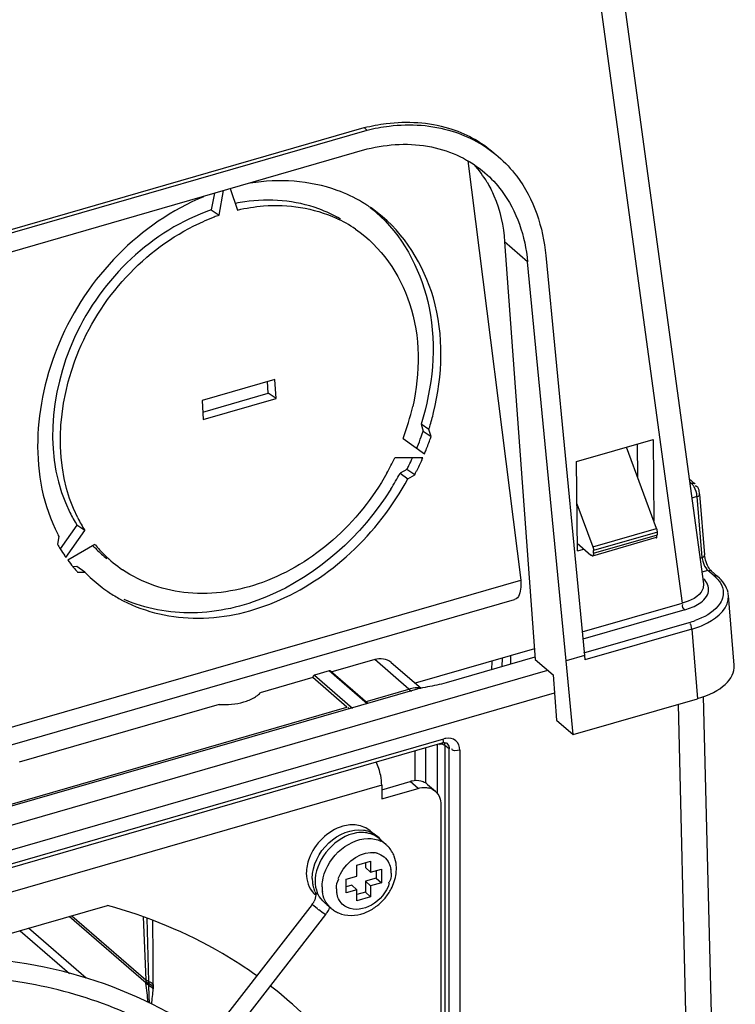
# Model space of a CAD drawing. Header units: inches. Extents: x 0 to 117, y 0 to 83.
# Tile 49 of 64: x 106.73 to 108.07, y 21.32 to 23.17. Entities that reach past the tile are written whole.
import ezdxf

# ---------------------------------------------------------------- set-up
doc = ezdxf.new("R2010")
doc.units = ezdxf.units.IN
doc.header["$LTSCALE"] = 6.431102
doc.header["$MEASUREMENT"] = 0
doc.layers.get('0').update_dxf_attribs({"linetype": 'CONTINUOUS'})

msp = doc.modelspace()

# ---------------------------------------------------------------- linework, layer by layer
at = {"color": 7, "linetype": 'CONTINUOUS'}
for p, q in [((107.7854, 23.7314), (108.0067, 22.1103)), ((107.7468, 23.6878), (107.9671, 22.0741)), ((106.4007, 22.6827), (107.3722, 22.9632)), ((107.3776, 22.9586), (107.3722, 22.9632)), ((106.406, 22.6781), (107.3777, 22.9586)), ((106.4081, 22.6432), (107.3782, 22.9233)), ((107.5663, 22.9012), (107.6653, 22.1172)), ((107.0921, 22.8407), (107.0863, 22.8093)), ((107.101, 22.7993), (107.1095, 22.8457)), ((107.1219, 22.8493), (107.1354, 22.8092)), ((107.0863, 22.8093), (107.101, 22.7993)), ((107.6779, 22.7125), (107.635, 22.7497)), ((107.635, 22.7497), (107.6924, 21.9687)), ((107.7119, 22.7242), (107.7844, 21.976)), ((107.7503, 21.9661), (107.6779, 22.7124)), ((107.2055, 22.4925), (107.0691, 22.4531)), ((107.1929, 22.4668), (107.1916, 22.4884)), ((107.2076, 22.4568), (107.2055, 22.4925)), ((107.0704, 22.4314), (107.1929, 22.4668)), ((107.2076, 22.4568), (107.1929, 22.4668)), ((107.0691, 22.4531), (107.0712, 22.4174)), ((107.0712, 22.4174), (107.2076, 22.4568)), ((107.4933, 22.3985), (107.4786, 22.4085)), ((107.4786, 22.4085), (107.4829, 22.3959)), ((107.4829, 22.3959), (107.4975, 22.3858)), ((107.4975, 22.3858), (107.4933, 22.3985)), ((107.4451, 22.3818), (107.4851, 22.3532)), ((107.7693, 22.3388), (107.9125, 22.3802)), ((107.884, 22.3089), (107.8833, 22.3717)), ((107.9125, 22.3802), (107.9141, 22.2279)), ((107.9193, 22.2138), (107.8628, 22.3658)), ((107.4821, 22.346), (107.4297, 22.3456)), ((107.771, 22.172), (107.7693, 22.3388)), ((107.4523, 22.3242), (107.4395, 22.3168)), ((107.4395, 22.3168), (107.4542, 22.3067)), ((107.467, 22.3142), (107.4523, 22.3242)), ((107.4542, 22.3067), (107.467, 22.3142)), ((107.9799, 22.3063), (107.9909, 22.2969)), ((107.9845, 22.2979), (107.9806, 22.3012)), ((107.9812, 22.297), (107.9845, 22.2979)), ((107.9861, 22.2963), (107.9845, 22.2979)), ((107.9926, 22.2927), (107.9915, 22.2928)), ((107.9947, 22.2734), (107.9848, 22.2705)), ((107.9947, 22.2734), (108.004, 22.1596)), ((107.9996, 22.278), (108.0089, 22.1642)), ((107.7701, 22.2597), (107.8, 22.1794)), ((106.8352, 22.22), (106.8039, 22.1755)), ((106.8144, 22.1596), (106.8499, 22.21)), ((106.8499, 22.21), (106.8352, 22.22)), ((107.8, 22.1794), (107.9193, 22.2138)), ((107.9206, 22.2068), (107.8013, 22.1724)), ((107.9206, 22.2017), (107.9206, 22.2068)), ((106.8014, 22.1988), (106.7987, 22.1841)), ((107.9185, 22.1965), (107.7991, 22.162)), ((107.8013, 22.1672), (107.9206, 22.2017)), ((106.8689, 22.1837), (106.8182, 22.1544)), ((107.7964, 22.163), (107.7709, 22.1855)), ((107.771, 22.172), (107.7829, 22.175)), ((107.8013, 22.1672), (107.8013, 22.1724)), ((108.0001, 22.1584), (108.004, 22.1596)), ((108.0092, 22.1613), (108.0089, 22.1642)), ((106.835, 22.1423), (106.8277, 22.1422)), ((106.8496, 22.1322), (106.835, 22.1423)), ((106.8364, 22.1321), (106.8496, 22.1322)), ((108.0151, 22.1353), (108.0038, 22.132)), ((108.0144, 22.1446), (108.013, 22.1478)), ((108.0134, 22.137), (108.0151, 22.1353)), ((108.0268, 22.1251), (108.0151, 22.1353)), ((108.0189, 22.1371), (108.0174, 22.1392)), ((108.0202, 22.1355), (108.0189, 22.1371)), ((108.0215, 22.1342), (108.0333, 22.124)), ((104.3416, 21.1577), (107.6653, 22.1172)), ((104.3407, 21.1246), (107.6536, 22.0809)), ((108.0643, 21.9579), (108.0537, 22.0881)), ((107.7801, 22.0202), (107.9671, 22.0741)), ((107.972, 22.0615), (107.7815, 22.0065)), ((107.783, 21.9809), (107.9801, 22.0378)), ((107.985, 22.0255), (107.7852, 21.9678)), ((107.985, 22.0255), (107.9956, 21.8954)), ((107.691, 21.9888), (107.4678, 21.9244)), ((107.3921, 21.9684), (107.3102, 21.9448)), ((107.456, 21.9131), (107.3921, 21.9684)), ((107.6913, 21.9727), (107.5254, 21.9248)), ((107.611, 21.9658), (107.6105, 21.9494)), ((107.6303, 21.9551), (107.6308, 21.9715)), ((107.6462, 21.9759), (107.6461, 21.9597)), ((107.6924, 21.9687), (107.7257, 21.94)), ((107.7844, 21.976), (107.7503, 21.9661)), ((107.763, 21.8283), (107.7503, 21.9661)), ((107.7844, 21.976), (107.7852, 21.9678)), ((104.3367, 20.9734), (107.7155, 21.9488)), ((107.423, 21.9632), (107.4787, 21.915)), ((107.2761, 21.9349), (107.1781, 21.9066)), ((107.34, 21.8796), (107.2761, 21.9349)), ((107.3068, 21.9472), (107.2796, 21.9393)), ((107.2796, 21.9393), (107.3508, 21.8776)), ((107.3781, 21.8855), (107.3068, 21.9472)), ((107.3794, 21.8861), (107.3094, 21.9468)), ((107.7257, 21.94), (107.7319, 21.8552)), ((107.467, 21.9121), (105.0189, 21.2054)), ((107.3741, 21.8895), (107.456, 21.9131)), ((104.3353, 20.9269), (107.7281, 21.9063)), ((107.763, 21.8283), (107.9956, 21.8954)), ((108.0309, 20.9365), (108.0072, 21.8992)), ((105.1238, 21.2399), (107.34, 21.8796)), ((107.1014, 21.8845), (106.727, 21.7764)), ((107.9593, 21.8849), (107.9836, 20.8975)), ((107.7319, 21.8552), (107.763, 21.8283)), ((105.0313, 21.1015), (107.5214, 21.8204)), ((105.028, 21.0937), (107.5181, 21.8126)), ((107.4868, 21.8035), (107.4868, 21.7379)), ((107.5097, 21.7174), (107.5097, 21.81)), ((107.5312, 21.8015), (107.5232, 21.8081)), ((107.5232, 21.8081), (107.5232, 19.3506)), ((107.5242, 21.813), (107.5257, 21.8126)), ((107.5257, 21.8126), (107.5268, 21.8119)), ((107.5267, 21.812), (107.5268, 21.8119)), ((107.531, 21.8046), (107.5312, 21.8017)), ((107.5312, 19.3441), (107.5312, 21.8015)), ((107.4677, 21.742), (107.4677, 21.798)), ((107.5512, 21.7992), (107.5512, 19.3415)), ((107.4051, 21.7335), (105.1377, 21.079)), ((107.4051, 21.725), (107.4585, 21.7404)), ((107.4051, 21.7335), (107.4051, 21.7079)), ((107.4051, 21.7079), (107.4733, 21.7276)), ((107.4733, 21.7276), (107.4585, 21.7404)), ((107.4907, 21.735), (107.5055, 21.7222)), ((107.5159, 21.6973), (107.5159, 19.6175)), ((107.3838, 21.6481), (107.3903, 21.6424)), ((107.4003, 21.6337), (107.4133, 21.6225)), ((107.3589, 21.584), (107.3844, 21.5914)), ((107.3589, 21.5635), (107.3589, 21.584)), ((107.3746, 21.5885), (107.3746, 21.5794)), ((107.3746, 21.5794), (107.3844, 21.5709)), ((107.3844, 21.5914), (107.3844, 21.5709)), ((107.3384, 21.5576), (107.3589, 21.5635)), ((107.3844, 21.5709), (107.4049, 21.5768)), ((107.395, 21.574), (107.395, 21.5598)), ((107.4049, 21.5768), (107.4049, 21.5512)), ((107.4228, 21.5692), (107.4226, 21.5628)), ((107.3384, 21.5321), (107.3384, 21.5576)), ((107.349, 21.5465), (107.3384, 21.5434)), ((107.349, 21.5465), (107.3589, 21.538)), ((107.395, 21.5598), (107.3746, 21.5539)), ((107.3746, 21.5539), (107.3844, 21.5453)), ((107.3746, 21.5539), (107.3746, 21.5334)), ((107.4049, 21.5512), (107.3844, 21.5453)), ((107.3844, 21.5453), (107.3844, 21.5249)), ((107.395, 21.5598), (107.4049, 21.5512)), ((107.2807, 21.529), (107.2818, 21.5281)), ((107.2817, 21.5301), (107.2818, 21.5281)), ((107.2919, 21.5212), (107.2884, 21.5255)), ((107.3589, 21.538), (107.3384, 21.5321)), ((107.3589, 21.5175), (107.3589, 21.538)), ((107.3746, 21.5334), (107.3589, 21.5289)), ((107.3844, 21.5249), (107.3589, 21.5175)), ((107.3746, 21.5334), (107.3844, 21.5249)), ((106.5484, 21.4095), (106.892, 21.5087)), ((107.2751, 21.5108), (107.0719, 21.249)), ((107.2852, 21.5021), (107.2779, 21.508)), ((107.2953, 21.5173), (107.2919, 21.5212)), ((107.3023, 21.5103), (107.3103, 21.5034)), ((107.3, 21.4915), (106.3832, 20.3101)), ((106.9643, 21.3634), (106.8204, 21.488)), ((106.8256, 21.4895), (106.9637, 21.3699)), ((106.959, 21.4874), (106.9637, 21.3699)), ((107.2954, 21.4944), (107.2874, 21.5004)), ((106.966, 21.4848), (106.9692, 21.3666)), ((106.7287, 21.4615), (106.821, 21.3816)), ((106.8526, 21.3727), (106.7447, 21.4661)), ((106.9642, 21.3642), (106.9642, 21.3639)), ((106.9642, 21.3636), (106.9643, 21.3634)), ((106.9692, 21.3666), (106.9693, 21.3631)), ((106.9695, 21.3598), (106.9693, 21.3631)), ((106.978, 21.361), (106.978, 21.3568)), ((106.978, 21.3568), (106.9777, 21.3529))]:
    msp.add_line(p, q, dxfattribs=at)
for points in [[(107.92, 22.2115), (107.9198, 22.2123), (107.9196, 22.2131), (107.9193, 22.2138)], [(107.9206, 22.2068), (107.9206, 22.2075), (107.9206, 22.2083), (107.9205, 22.2091), (107.9204, 22.2099), (107.9202, 22.2107), (107.92, 22.2115)], [(107.8, 22.1794), (107.8002, 22.1786), (107.8005, 22.1778), (107.8007, 22.177), (107.8009, 22.1762), (107.801, 22.1754), (107.8012, 22.1746), (107.8012, 22.1739), (107.8013, 22.1731), (107.8013, 22.1724)], [(108.013, 22.1478), (108.0117, 22.1512), (108.0107, 22.1547), (108.0098, 22.1581), (108.0092, 22.1613)], [(108.0174, 22.1392), (108.0159, 22.1417), (108.0144, 22.1446)], [(108.0215, 22.1342), (108.0213, 22.1344), (108.0202, 22.1355)], [(107.3094, 21.9468), (107.3091, 21.947), (107.3086, 21.9472), (107.3081, 21.9473), (107.3075, 21.9473), (107.3068, 21.9472)], [(107.2796, 21.9393), (107.279, 21.9391), (107.2784, 21.9388), (107.2779, 21.9384), (107.2774, 21.938), (107.277, 21.9374), (107.2767, 21.9369), (107.2764, 21.9363), (107.2762, 21.9356), (107.2761, 21.9349)], [(107.5181, 21.8126), (107.5202, 21.813), (107.5224, 21.8132), (107.5242, 21.813)], [(107.2823, 21.5317), (107.282, 21.5319), (107.2817, 21.5322), (107.2815, 21.5325), (107.2812, 21.5328), (107.281, 21.5332), (107.2808, 21.5335), (107.2807, 21.5338)], [(107.2858, 21.5298), (107.2854, 21.53), (107.2849, 21.5301), (107.2845, 21.5303), (107.2841, 21.5305), (107.2837, 21.5307), (107.2833, 21.5309), (107.283, 21.5311), (107.2826, 21.5314), (107.2823, 21.5317)], [(106.9692, 21.3666), (106.9685, 21.3669), (106.9678, 21.3672), (106.9671, 21.3676), (106.9665, 21.3679), (106.9659, 21.3683), (106.9653, 21.3687), (106.9647, 21.3691), (106.9642, 21.3695), (106.9637, 21.3699)], [(106.9637, 21.3699), (106.9637, 21.3695), (106.9638, 21.369), (106.9638, 21.3686), (106.9638, 21.3681), (106.9638, 21.3676), (106.9639, 21.3672), (106.9639, 21.3667), (106.964, 21.3663)], [(106.9693, 21.3631), (106.9686, 21.3633), (106.968, 21.3636), (106.9673, 21.3639), (106.9667, 21.3642), (106.9661, 21.3645), (106.9655, 21.3648), (106.965, 21.3651), (106.9645, 21.3655), (106.964, 21.3658)], [(106.964, 21.3658), (106.964, 21.3656), (106.9641, 21.3653), (106.9641, 21.365), (106.9641, 21.3647), (106.9641, 21.3645)], [(106.9695, 21.3598), (106.9688, 21.3601), (106.9681, 21.3604), (106.9675, 21.3608), (106.9669, 21.3612), (106.9663, 21.3616), (106.9658, 21.362), (106.9653, 21.3625), (106.9648, 21.3629), (106.9643, 21.3634)]]:
    msp.add_lwpolyline(points, dxfattribs=at)
for centre, radius, start, end in [((107.4224, 22.7548), 0.2088, 30.5503, 41.8609), ((107.1959, 22.4993), 0.3287, 98.2126, 101.3187), ((107.227, 22.5844), 0.2781, 57.7556, 59.2824), ((107.2273, 22.5849), 0.2775, 55.6231, 57.7557), ((107.2117, 22.5939), 0.2789, 46.7854, 51.9408), ((107.2278, 22.5856), 0.2767, 52.3264, 55.623), ((107.2248, 22.4403), 0.3798, 110.5373, 113.5469), ((107.2203, 22.4522), 0.367, 108.9757, 110.5294), ((107.2163, 22.5686), 0.248, 55.648, 65.3438), ((107.0259, 22.5401), 0.4481, 339.316, 347.3568), ((107.0181, 22.5492), 0.4985, 343.0617, 346.2231), ((106.9845, 22.5665), 0.5268, 340.2578, 341.0995), ((107.0136, 22.5505), 0.5032, 342.4123, 343.0661), ((106.9781, 22.5689), 0.5336, 337.75, 339.8362), ((106.9823, 22.5673), 0.5291, 339.8386, 340.2581), ((106.9948, 22.558), 0.5314, 338.1647, 340.675), ((107, 22.5562), 0.5259, 340.6785, 341.0999), ((106.9743, 22.5704), 0.5377, 337.337, 337.7522), ((106.9896, 22.5601), 0.537, 337.3368, 338.1677), ((106.9999, 22.5505), 0.4761, 330.6188, 334.5133), ((106.9664, 22.5739), 0.5463, 333.6282, 335.3291), ((106.982, 22.5634), 0.5453, 333.627, 336.0942), ((106.9855, 22.5618), 0.5414, 336.0966, 336.5099), ((106.9635, 22.5748), 0.5414, 327.9229, 331.5376), ((106.9635, 22.5753), 0.5496, 332.8105, 333.2197), ((106.9642, 22.575), 0.5488, 333.2196, 333.6291), ((106.978, 22.5654), 0.5497, 332.8105, 333.0489), ((106.9787, 22.565), 0.5489, 333.0488, 333.6291), ((107.0663, 22.3665), 0.2736, 206.7397, 212.3736), ((107.081, 22.3565), 0.2736, 206.7393, 212.3736), ((107.0763, 22.3454), 0.3116, 207.2211, 208.0804), ((107.07, 22.3401), 0.3129, 209.9085, 211.7479), ((107.0654, 22.3373), 0.3075, 211.7452, 214.7043), ((107.0483, 22.3536), 0.2514, 223.2326, 225.4475), ((107.0638, 22.3443), 0.2525, 219.497, 225.4402), ((107.0469, 22.3521), 0.2494, 225.4441, 231.3373), ((107.0622, 22.3351), 0.3037, 214.7094, 215.3171), ((107.0578, 22.3319), 0.2982, 216.5315, 219.4927), ((107.061, 22.3415), 0.2485, 225.439, 235.5996), ((107.0548, 22.3294), 0.2943, 219.4956, 221.4709), ((107.0534, 22.3282), 0.2925, 221.4724, 222.0955), ((107.0511, 22.327), 0.2802, 224.0357, 231.9991), ((107.0499, 22.3255), 0.2783, 232.008, 235.6628), ((107.0495, 22.3249), 0.2776, 235.6623, 240.7149), ((108.0097, 22.0843), 0.0441, 5.0451, 12.1944), ((107.9273, 22.2175), 0.1873, 286.3534, 290.0352), ((107.4841, 21.8157), 0.1014, 104.7157, 106.1263), ((107.512, 21.7556), 0.1628, 104.0408, 106.0531), ((107.138, 21.9458), 0.0563, 301.1711, 305.2268), ((107.5302, 21.7898), 0.0318, 99.7549, 106.1354), ((107.4714, 21.6958), 0.0464, 101.7121, 106.1216), ((107.4724, 21.7141), 0.0278, 48.7038, 58.8351), ((107.4862, 21.6991), 0.0301, 64.3365, 73.8012), ((107.362, 21.5916), 0.0583, 75.0869, 80.9472), ((107.3685, 21.5931), 0.052, 73.6951, 82.6425), ((107.3629, 21.595), 0.0549, 66.8506, 75.109), ((107.3636, 21.5967), 0.053, 59.7598, 66.8026), ((107.3835, 21.5877), 0.0459, 58.9043, 64.4708), ((107.3844, 21.5891), 0.0442, 49.1009, 58.9143), ((107.3787, 21.5825), 0.0529, 43.3959, 49.1002), ((107.3863, 21.5681), 0.0395, 74.8672, 83.713), ((107.3637, 21.5777), 0.0689, 359.981, 5.0136), ((107.375, 21.5692), 0.0478, 359.9435, 8.2543), ((107.3591, 21.5778), 0.0735, 352.4423, 359.9267), ((107.342, 21.5593), 0.0669, 179.9929, 182.5268), ((107.3372, 21.559), 0.062, 182.4568, 190.4416), ((107.3327, 21.5582), 0.0575, 190.5114, 193.3078), ((107.3307, 21.5578), 0.0554, 193.3076, 196.1877), ((107.3283, 21.5571), 0.053, 196.1728, 201.376), ((107.3496, 21.5545), 0.069, 176.3714, 179.9771), ((107.3576, 21.5432), 0.064, 179.9507, 187.6509), ((107.4001, 21.5638), 0.0224, 323.6132, 328.98), ((107.3098, 21.5625), 0.0444, 224.8034, 229.1803), ((107.3259, 21.5561), 0.0504, 201.3864, 205.3142), ((107.3312, 21.5513), 0.0502, 202.1924, 205.3194), ((107.3683, 21.5396), 0.0478, 179.9435, 188.2543), ((107.336, 21.5854), 0.0982, 313.9818, 326.2148), ((107.3381, 21.5839), 0.0956, 326.2298, 332.461), ((107.2467, 21.5328), 0.0359, 322.2026, 327.7177), ((107.2474, 21.5324), 0.0351, 327.6883, 333.2007), ((107.2483, 21.5319), 0.0656, 328.2155, 337.2724), ((107.3391, 21.5814), 0.0931, 301.4311, 308.0473), ((107.3373, 21.5838), 0.0961, 308.0161, 309.1211), ((107.3364, 21.5849), 0.0975, 309.1294, 313.9848), ((107.4965, 21.7699), 0.3412, 231.7364, 232.1938), ((107.2469, 21.5327), 0.0672, 322.195, 328.2571), ((107.3393, 21.5369), 0.0443, 225.4957, 229.0864), ((107.3448, 21.5434), 0.0528, 229.131, 238.0453), ((107.3458, 21.5449), 0.0546, 238.0448, 246.8426), ((51.503, 21.0512), 55.4758, 0.32002, 0.44341), ((106.0219, 21.2402), 0.9504, 5.2754, 7.4473), ((105.6493, 21.2916), 1.3219, 1.4999, 2.9535), ((106.6912, 20.7062), 0.8252, 48.5016, 52.2247), ((100.5431, 21.9313), 6.4606, 354.60633, 354.86407)]:
    msp.add_arc(centre, radius, start, end, dxfattribs=at)
msp.add_ellipse((107.9263, 21.9551), major_axis=(0.1381, -0.0001), ratio=0.498815, start_param=-1.04469, end_param=0.04104, dxfattribs=at)
for points, knots in [([(107.3724, 22.9632), (107.386, 22.9666), (107.438, 22.9766), (107.4929, 22.9736), (107.5303, 22.9624)], [0, 0, 0, 0, 0.263772, 1, 1, 1, 1]), ([(107.3777, 22.9586), (107.3913, 22.962), (107.4439, 22.9719), (107.4994, 22.9683), (107.537, 22.9567)], [0, 0, 0, 0, 0.262348, 1, 1, 1, 1]), ([(107.3782, 22.9233), (107.4171, 22.9329), (107.4969, 22.9376), (107.5702, 22.9029), (107.5982, 22.8786)], [0, 0, 0, 0, 0.519335, 1, 1, 1, 1]), ([(107.6232, 22.9091), (107.6359, 22.8981), (107.6837, 22.8472), (107.7073, 22.7766), (107.7119, 22.7242)], [0, 0, 0, 0, 0.241474, 1, 1, 1, 1]), ([(107.369, 22.8235), (107.354, 22.8324), (107.2889, 22.8634), (107.2129, 22.8681), (107.1594, 22.8592)], [0, 0, 0, 0, 0.243561, 1, 1, 1, 1]), ([(107.5982, 22.8786), (107.6096, 22.8688), (107.6526, 22.823), (107.6738, 22.7595), (107.6779, 22.7124)], [0, 0, 0, 0, 0.241473, 1, 1, 1, 1]), ([(107.6022, 22.8609), (107.607, 22.8528), (107.6246, 22.8181), (107.6331, 22.7791), (107.635, 22.7497)], [0, 0, 0, 0, 0.241428, 1, 1, 1, 1]), ([(107.0721, 22.834), (106.9536, 22.785), (106.7619, 22.5914), (106.7447, 22.3089), (106.7993, 22.2029)], [0, 0, 0, 0, 0.518198, 1, 1, 1, 1]), ([(107.3278, 22.7921), (107.3149, 22.7997), (107.2594, 22.8262), (107.1948, 22.8312), (107.1489, 22.8246)], [0, 0, 0, 0, 0.243834, 1, 1, 1, 1]), ([(107.1354, 22.8092), (107.1514, 22.8129), (107.2128, 22.8229), (107.278, 22.8131), (107.3197, 22.794)], [0, 0, 0, 0, 0.26271, 1, 1, 1, 1]), ([(107.0863, 22.8093), (106.9762, 22.7714), (106.7935, 22.5997), (106.7728, 22.341), (106.822, 22.2434)], [0, 0, 0, 0, 0.515965, 1, 1, 1, 1]), ([(107.5022, 22.4305), (107.5192, 22.4999), (107.5244, 22.6417), (107.4473, 22.7657), (107.3969, 22.8046)], [0, 0, 0, 0, 0.528628, 1, 1, 1, 1]), ([(107.4027, 22.7972), (107.4498, 22.7529), (107.5157, 22.6206), (107.5005, 22.4778), (107.4786, 22.4085)], [0, 0, 0, 0, 0.470764, 1, 1, 1, 1]), ([(106.8366, 22.2334), (106.7897, 22.3265), (106.8044, 22.573), (106.9702, 22.7436), (107.0731, 22.7884)], [0, 0, 0, 0, 0.481551, 1, 1, 1, 1]), ([(107.3562, 22.7733), (107.4035, 22.741), (107.4785, 22.6326), (107.4771, 22.5046), (107.4631, 22.442)], [0, 0, 0, 0, 0.471427, 1, 1, 1, 1]), ([(107.4148, 22.3169), (107.3885, 22.2702), (107.3215, 22.1868), (107.19, 22.1054), (107.0462, 22.0815), (106.9563, 22.112), (106.9206, 22.1364)], [0, 0, 0, 0, 0.274743, 0.537272, 0.777651, 1, 1, 1, 1]), ([(106.9137, 22.0828), (106.9554, 22.0595), (107.0566, 22.034), (107.2131, 22.0683), (107.3547, 22.1624), (107.4263, 22.2552), (107.4542, 22.3067)], [0, 0, 0, 0, 0.222731, 0.464366, 0.726878, 1, 1, 1, 1]), ([(107.9845, 22.2979), (107.9857, 22.2983), (107.988, 22.2986), (107.9906, 22.2981), (107.9913, 22.2972)], [0, 0, 0, 0, 0.547215, 1, 1, 1, 1]), ([(107.4223, 22.2873), (107.3678, 22.2004), (107.2476, 22.0912), (107.0559, 22.0466), (106.9631, 22.0632), (106.9232, 22.0808)], [0, 0, 0, 0, 0.530434, 0.774236, 1, 1, 1, 1]), ([(107.9893, 22.2917), (107.9888, 22.2925), (107.9878, 22.2941), (107.9867, 22.2956), (107.9861, 22.2963)], [0, 0, 0, 0, 0.523288, 1, 1, 1, 1]), ([(107.9953, 22.2915), (107.9949, 22.2918), (107.9941, 22.2924), (107.9931, 22.2927), (107.9926, 22.2927)], [0, 0, 0, 0, 0.494142, 1, 1, 1, 1]), ([(107.9978, 22.2875), (107.9975, 22.2883), (107.9969, 22.2897), (107.9958, 22.291), (107.9953, 22.2915)], [0, 0, 0, 0, 0.523228, 1, 1, 1, 1]), ([(107.9947, 22.2734), (107.9962, 22.2739), (107.9985, 22.2741), (108.0001, 22.2775), (107.9994, 22.2779)], [0, 0, 0, 0, 0.663137, 1, 1, 1, 1]), ([(107.9185, 22.1961), (107.9191, 22.196), (107.9207, 22.1978), (107.9197, 22.1997), (107.9193, 22.201)], [0, 0, 0, 0, 0.29736, 1, 1, 1, 1]), ([(107.7991, 22.1619), (107.7988, 22.1621), (107.7982, 22.1629), (107.7978, 22.1638), (107.7975, 22.1644)], [0, 0, 0, 0, 0.376496, 1, 1, 1, 1]), ([(107.8013, 22.1672), (107.8013, 22.1659), (107.8017, 22.1641), (107.7997, 22.1615), (107.7991, 22.1619)], [0, 0, 0, 0, 0.662176, 1, 1, 1, 1]), ([(108.004, 22.1596), (108.0055, 22.1601), (108.0078, 22.1602), (108.0094, 22.1637), (108.0087, 22.1641)], [0, 0, 0, 0, 0.667076, 1, 1, 1, 1]), ([(108.0194, 22.1353), (108.0189, 22.1352), (108.018, 22.1347), (108.0173, 22.134), (108.0169, 22.1336)], [0, 0, 0, 0, 0.425872, 1, 1, 1, 1]), ([(108.0219, 22.1345), (108.0216, 22.1349), (108.0208, 22.1355), (108.0198, 22.1355), (108.0194, 22.1353)], [0, 0, 0, 0, 0.492789, 1, 1, 1, 1]), ([(107.6653, 22.1172), (107.6656, 22.1127), (107.666, 22.1005), (107.6618, 22.0833), (107.6536, 22.0809)], [0, 0, 0, 0, 0.345536, 1, 1, 1, 1]), ([(107.9989, 22.0734), (108.0068, 22.0787), (108.0222, 22.0938), (108.0133, 22.1138), (108.0073, 22.1198)], [0, 0, 0, 0, 0.528517, 1, 1, 1, 1]), ([(108.0268, 22.1251), (108.0281, 22.1255), (108.0303, 22.1258), (108.033, 22.1252), (108.0336, 22.1244)], [0, 0, 0, 0, 0.547271, 1, 1, 1, 1]), ([(108.0268, 22.1251), (108.0279, 22.1241), (108.03, 22.1222), (108.032, 22.1201), (108.033, 22.119)], [0, 0, 0, 0, 0.508816, 1, 1, 1, 1]), ([(108.033, 22.119), (108.0339, 22.118), (108.0355, 22.116), (108.0371, 22.1138), (108.0378, 22.1128)], [0, 0, 0, 0, 0.508956, 1, 1, 1, 1]), ([(108.0067, 22.1102), (108.0072, 22.1066), (108.0035, 22.0869), (107.9817, 22.0781), (107.9671, 22.0741)], [0, 0, 0, 0, 0.193447, 1, 1, 1, 1]), ([(107.985, 22.0255), (107.9951, 22.0285), (108.024, 22.0385), (108.0554, 22.0667), (108.0537, 22.088)], [0, 0, 0, 0, 0.329752, 1, 1, 1, 1]), ([(108.0412, 22.0799), (108.0395, 22.0759), (108.0277, 22.0577), (108.0074, 22.0474), (107.9915, 22.0416)], [0, 0, 0, 0, 0.205321, 1, 1, 1, 1]), ([(107.456, 21.9131), (107.4568, 21.9124), (107.4583, 21.9111), (107.4601, 21.91), (107.461, 21.9097)], [0, 0, 0, 0, 0.530119, 1, 1, 1, 1]), ([(107.4775, 21.9147), (107.4732, 21.9161), (107.4664, 21.9157), (107.4602, 21.9142), (107.4584, 21.9138)], [0, 0, 0, 0, 0.696981, 1, 1, 1, 1]), ([(107.3452, 21.8767), (107.3445, 21.8768), (107.3431, 21.8773), (107.3426, 21.8788), (107.3425, 21.8795)], [0, 0, 0, 0, 0.463517, 1, 1, 1, 1]), ([(107.5182, 21.812), (107.5191, 21.812), (107.5216, 21.8146), (107.5201, 21.8175), (107.5195, 21.8194)], [0, 0, 0, 0, 0.303953, 1, 1, 1, 1]), ([(107.5512, 21.7992), (107.5512, 21.8056), (107.546, 21.8198), (107.5312, 21.8223), (107.5248, 21.8212)], [0, 0, 0, 0, 0.498304, 1, 1, 1, 1]), ([(107.5232, 21.8079), (107.5232, 21.8088), (107.523, 21.8106), (107.5225, 21.8124), (107.5222, 21.8132)], [0, 0, 0, 0, 0.509817, 1, 1, 1, 1]), ([(107.5268, 21.8119), (107.5279, 21.811), (107.5298, 21.8088), (107.5307, 21.806), (107.531, 21.8046)], [0, 0, 0, 0, 0.488145, 1, 1, 1, 1]), ([(107.4868, 21.7293), (107.4881, 21.7292), (107.4908, 21.729), (107.4934, 21.7284), (107.4946, 21.728)], [0, 0, 0, 0, 0.506927, 1, 1, 1, 1]), ([(107.4993, 21.7262), (107.5004, 21.7257), (107.5025, 21.7245), (107.5045, 21.723), (107.5054, 21.7222)], [0, 0, 0, 0, 0.501958, 1, 1, 1, 1]), ([(107.3586, 21.659), (107.3499, 21.6602), (107.3115, 21.6561), (107.2795, 21.624), (107.2694, 21.5967)], [0, 0, 0, 0, 0.230895, 1, 1, 1, 1]), ([(107.2751, 21.5593), (107.2751, 21.5837), (107.2986, 21.6308), (107.3485, 21.6529), (107.3712, 21.6492)], [0, 0, 0, 0, 0.514084, 1, 1, 1, 1]), ([(107.2942, 21.5523), (107.2969, 21.5734), (107.3185, 21.6127), (107.3591, 21.6335), (107.3794, 21.6339)], [0, 0, 0, 0, 0.511125, 1, 1, 1, 1]), ([(107.3843, 21.6076), (107.3854, 21.6077), (107.3875, 21.6077), (107.3896, 21.6075), (107.3906, 21.6074)], [0, 0, 0, 0, 0.504642, 1, 1, 1, 1]), ([(107.4193, 21.5497), (107.4136, 21.5332), (107.392, 21.5055), (107.3546, 21.4984), (107.341, 21.5046)], [0, 0, 0, 0, 0.538646, 1, 1, 1, 1]), ([(107.2807, 21.5338), (107.2809, 21.5333), (107.2814, 21.5321), (107.2816, 21.5308), (107.2817, 21.5301)], [0, 0, 0, 0, 0.455612, 1, 1, 1, 1]), ([(107.2884, 21.5255), (107.2879, 21.5263), (107.287, 21.5277), (107.2862, 21.5291), (107.2858, 21.5298)], [0, 0, 0, 0, 0.526566, 1, 1, 1, 1]), ([(107.1715, 21.3773), (107.1507, 21.3921), (107.064, 21.4484), (106.967, 21.4883), (106.892, 21.5087)], [0, 0, 0, 0, 0.246961, 1, 1, 1, 1]), ([(107.2779, 21.508), (107.2772, 21.5087), (107.2766, 21.5095), (107.275, 21.5105), (107.2752, 21.5108)], [0, 0, 0, 0, 0.72318, 1, 1, 1, 1]), ([(107.2999, 21.4916), (107.2998, 21.4912), (107.2975, 21.4933), (107.2965, 21.4936), (107.2954, 21.4944)], [0, 0, 0, 0, 0.252484, 1, 1, 1, 1]), ([(107.3243, 21.4947), (107.3389, 21.4884), (107.3634, 21.4893), (107.3828, 21.499), (107.3877, 21.502)], [0, 0, 0, 0, 0.734553, 1, 1, 1, 1]), ([(107.0728, 21.2667), (107.0024, 21.3157), (106.8395, 21.3918), (106.6618, 21.413), (106.5714, 21.4119)], [0, 0, 0, 0, 0.486835, 1, 1, 1, 1]), ([(107.0552, 21.2357), (106.9615, 21.3017), (106.7284, 21.3919), (106.482, 21.3783), (106.359, 21.352)], [0, 0, 0, 0, 0.476783, 1, 1, 1, 1])]:
    msp.add_open_spline(points, degree=3, knots=knots, dxfattribs=at)
for points in [[(107.5303, 22.9624), (107.5611, 22.9531), (107.5907, 22.9373), (107.615, 22.9162)], [(107.537, 22.9567), (107.5684, 22.9469), (107.5984, 22.9305), (107.6232, 22.9091)], [(107.9947, 22.2734), (107.9944, 22.2797), (107.9924, 22.2861), (107.9893, 22.2917)], [(107.9996, 22.278), (107.9994, 22.2812), (107.999, 22.2845), (107.9978, 22.2875)], [(108.004, 22.1596), (108.0044, 22.1565), (108.0051, 22.1534), (108.0061, 22.1505)], [(108.0061, 22.1505), (108.0077, 22.1457), (108.01, 22.1409), (108.0134, 22.137)], [(108.0528, 22.0937), (108.0503, 22.1054), (108.0424, 22.1162), (108.0333, 22.124)], [(108.0378, 22.1128), (108.0415, 22.107), (108.044, 22.1), (108.044, 22.0931)], [(108.044, 22.0931), (108.044, 22.0886), (108.0429, 22.084), (108.0412, 22.0799)], [(107.972, 22.0615), (107.9694, 22.0638), (107.9664, 22.0684), (107.9684, 22.0712)], [(107.972, 22.0615), (107.9814, 22.0642), (107.9907, 22.068), (107.9989, 22.0734)], [(107.985, 22.0255), (107.9849, 22.0289), (107.9841, 22.0363), (107.9811, 22.0348)], [(107.423, 21.9632), (107.4151, 21.9701), (107.4021, 21.9713), (107.3921, 21.9684)], [(107.4908, 21.9174), (107.4847, 21.9163), (107.4785, 21.9151), (107.4725, 21.9136)], [(107.5254, 21.9248), (107.5141, 21.9216), (107.5024, 21.9196), (107.4908, 21.9174)], [(107.1471, 21.8892), (107.1541, 21.8912), (107.161, 21.8939), (107.1672, 21.8977)], [(107.1705, 21.8998), (107.1733, 21.9018), (107.1759, 21.904), (107.1781, 21.9066)], [(107.1014, 21.8845), (107.1167, 21.8836), (107.1324, 21.8849), (107.1471, 21.8892)], [(107.5232, 21.8079), (107.5205, 21.8101), (107.5149, 21.8117), (107.5129, 21.809)], [(107.5512, 21.7992), (107.5463, 21.7978), (107.5349, 21.7965), (107.5361, 21.8014)], [(107.4032, 21.7516), (107.4014, 21.7603), (107.3986, 21.769), (107.3948, 21.777)], [(107.4051, 21.7335), (107.4051, 21.7395), (107.4043, 21.7456), (107.4032, 21.7516)], [(107.4783, 21.7412), (107.473, 21.7425), (107.4673, 21.7423), (107.462, 21.7412)], [(107.4733, 21.7276), (107.4776, 21.7289), (107.4822, 21.7295), (107.4868, 21.7293)], [(107.4868, 21.7378), (107.4842, 21.7394), (107.4813, 21.7405), (107.4783, 21.7412)], [(107.5054, 21.7222), (107.5123, 21.7163), (107.5159, 21.7063), (107.5159, 21.6973)], [(107.3838, 21.6481), (107.3768, 21.6541), (107.3677, 21.6579), (107.3586, 21.659)], [(107.358, 21.6444), (107.32, 21.6386), (107.2832, 21.5972), (107.2807, 21.5589)], [(107.3751, 21.6447), (107.3695, 21.6455), (107.3636, 21.6453), (107.358, 21.6444)], [(107.4003, 21.6337), (107.3954, 21.638), (107.3893, 21.6412), (107.3831, 21.6431)], [(107.403, 21.6322), (107.3994, 21.6362), (107.395, 21.6398), (107.3903, 21.6425)], [(107.3794, 21.6339), (107.3876, 21.6341), (107.396, 21.6325), (107.4033, 21.629)], [(107.4285, 21.6006), (107.426, 21.6073), (107.4221, 21.6136), (107.4171, 21.6188)], [(107.3239, 21.5591), (107.3324, 21.5835), (107.3585, 21.6068), (107.3843, 21.6076)], [(107.3966, 21.6063), (107.4058, 21.6038), (107.4145, 21.5966), (107.4187, 21.588)], [(107.4324, 21.5838), (107.4319, 21.5895), (107.4306, 21.5952), (107.4285, 21.6006)], [(107.2694, 21.5967), (107.2661, 21.5879), (107.2641, 21.5783), (107.2641, 21.5688)], [(107.4187, 21.588), (107.4205, 21.5843), (107.4217, 21.5802), (107.4223, 21.5761)], [(107.2641, 21.5688), (107.2641, 21.5555), (107.2689, 21.5408), (107.2783, 21.5313)], [(107.4226, 21.5628), (107.4223, 21.5592), (107.4213, 21.5554), (107.4193, 21.5522)], [(107.4229, 21.5397), (107.4275, 21.5485), (107.4307, 21.5583), (107.432, 21.5681)], [(107.2806, 21.5545), (107.2806, 21.547), (107.2819, 21.5393), (107.2847, 21.5323)], [(107.2936, 21.5433), (107.2936, 21.5463), (107.2938, 21.5493), (107.2942, 21.5523)], [(107.3205, 21.5397), (107.3205, 21.5461), (107.3213, 21.5532), (107.3251, 21.5584)], [(107.2818, 21.5281), (107.2818, 21.5242), (107.2805, 21.5202), (107.2787, 21.5166)], [(107.2988, 21.5187), (107.2964, 21.5237), (107.2949, 21.5292), (107.2942, 21.5347)], [(107.3246, 21.5208), (107.3228, 21.5246), (107.3216, 21.5287), (107.321, 21.5328)], [(107.3023, 21.5103), (107.2998, 21.5125), (107.2975, 21.5149), (107.2953, 21.5173)], [(107.3082, 21.5053), (107.3043, 21.5092), (107.3011, 21.5138), (107.2988, 21.5187)], [(107.341, 21.5046), (107.334, 21.5079), (107.3279, 21.5139), (107.3246, 21.5208)], [(106.9692, 21.3666), (106.9721, 21.3653), (106.976, 21.364), (106.9769, 21.361)], [(106.9693, 21.3631), (106.9722, 21.3615), (106.9761, 21.3599), (106.9769, 21.3567)], [(106.9695, 21.3598), (106.9725, 21.3579), (106.9754, 21.3556), (106.9777, 21.3529)], [(107.3839, 21.1552), (107.3431, 21.2175), (107.2937, 21.275), (107.238, 21.3243)]]:
    msp.add_open_spline(points, degree=3, dxfattribs=at)

doc.saveas('drawing.dxf')
